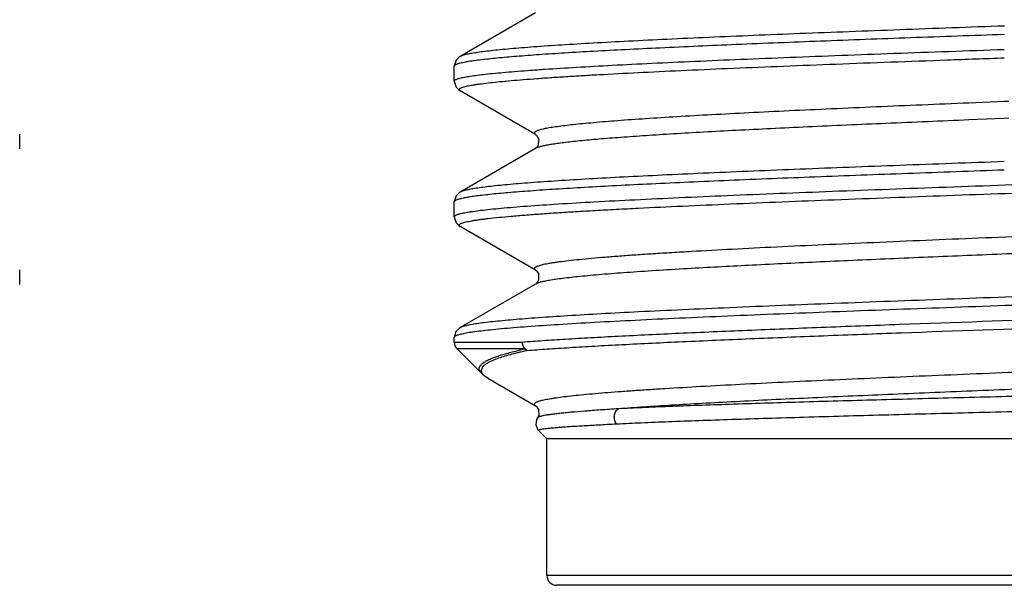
# Model space of a CAD drawing. Header units: inches. Extents: x 0 to 22, y 0 to 17.
# Tile 49 of 106: x 8.356 to 8.558, y 8.956 to 9.072. Entities that reach past the tile are written whole.
import ezdxf

# ---------------------------------------------------------------- set-up
doc = ezdxf.new("R2010")
doc.units = ezdxf.units.IN
doc.header["$LTSCALE"] = 1.21
doc.header["$MEASUREMENT"] = 0
doc.layers.get('0').update_dxf_attribs({"linetype": 'CONTINUOUS'})

msp = doc.modelspace()

# ---------------------------------------------------------------- linework, layer by layer
at = {"color": 7, "linetype": 'CONTINUOUS'}
for p, q in [((8.46199, 9.07369), (8.44654, 9.06476)), ((8.44654, 9.06476), (8.44654, 9.06475)), ((8.4453, 9.05971), (8.4453, 9.06275)), ((8.46199, 9.04877), (8.44654, 9.05771)), ((8.55799, 9.05552), (8.55074, 9.05522)), ((8.5589, 9.05555), (8.55799, 9.05552)), ((8.55799, 9.05205), (8.55074, 9.05175)), ((8.5589, 9.05209), (8.55799, 9.05205)), ((8.3563, 9.04583), (8.3563, 9.04886)), ((8.46199, 9.04592), (8.44654, 9.03699)), ((8.46219, 9.04602), (8.46199, 9.04592)), ((8.44654, 9.03699), (8.44654, 9.03698)), ((8.4453, 9.03194), (8.4453, 9.03498)), ((8.46199, 9.021), (8.44654, 9.02994)), ((8.3563, 9.01806), (8.3563, 9.02109)), ((8.46197, 9.02101), (8.46199, 9.021)), ((8.46199, 9.01815), (8.44654, 9.00922)), ((8.44654, 9.00922), (8.44654, 9.00921)), ((8.4453, 9.00628), (8.4453, 9.00721)), ((8.4453, 9.00628), (8.45927, 9.00628)), ((8.45979, 9.00487), (8.44589, 9.00487)), ((8.45088, 8.99987), (8.44589, 9.00487)), ((8.46019, 9.00455), (8.4598, 9.00487)), ((8.45085, 9.00037), (8.45118, 9.00123)), ((8.45222, 8.99888), (8.45196, 8.99904)), ((8.45222, 8.99888), (8.46199, 8.99323)), ((8.46197, 8.99324), (8.46199, 8.99323)), ((8.46239, 8.99078), (8.46238, 8.99077)), ((8.4643, 8.98645), (8.46261, 8.98815)), ((8.6763, 8.98645), (8.4643, 8.98645)), ((8.4643, 8.95845), (8.4643, 8.98645)), ((8.6763, 8.95845), (8.4643, 8.95845)), ((8.6743, 8.95645), (8.4663, 8.95645))]:
    msp.add_line(p, q, dxfattribs=at)
for points in [[(8.44654, 9.06475), (8.44631, 9.06461), (8.44569, 9.06399), (8.4453, 9.06275)], [(8.4453, 9.05971), (8.44569, 9.05847), (8.44631, 9.05785), (8.44654, 9.05771)], [(8.46199, 9.04877), (8.46214, 9.04866), (8.46267, 9.04777)], [(8.46228, 9.04617), (8.46203, 9.04595), (8.46198, 9.04592)], [(8.46267, 9.04777), (8.46247, 9.04645), (8.46228, 9.04617)], [(8.44654, 9.03698), (8.44631, 9.03684), (8.44569, 9.03622), (8.4453, 9.03498)], [(8.4453, 9.03194), (8.44569, 9.0307), (8.4463, 9.03009), (8.44654, 9.02994)], [(8.46197, 9.02101), (8.46208, 9.02094), (8.46256, 9.0203), (8.4626, 9.01895), (8.46208, 9.01822), (8.46198, 9.01815)], [(8.44654, 9.00921), (8.44632, 9.00908), (8.44566, 9.00841), (8.4453, 9.00721)], [(8.45088, 8.99987), (8.45123, 8.99956), (8.45224, 8.99886)], [(8.46197, 8.99324), (8.46207, 8.99317), (8.46255, 8.99255), (8.46262, 8.99122), (8.46239, 8.99078)], [(8.46238, 8.99077), (8.46217, 8.99038), (8.46203, 8.98929), (8.46246, 8.98832), (8.4626, 8.98815)]]:
    msp.add_lwpolyline(points, dxfattribs=at)
for centre, end in [((8.4473, 9.00628), 225), ((8.4663, 8.95845), 270)]:
    msp.add_arc(centre, 0.002, 180, end, dxfattribs=at)
for points, knots in [([(8.558, 9.07099), (8.55085, 9.07073), (8.54025, 9.07035), (8.52631, 9.06982), (8.51631, 9.06944), (8.50673, 9.06905), (8.49764, 9.06866), (8.48911, 9.06828), (8.48122, 9.06789), (8.47402, 9.0675), (8.46756, 9.06712), (8.46267, 9.06679), (8.45917, 9.06652), (8.45686, 9.06632), (8.45477, 9.06613), (8.45291, 9.06594), (8.45128, 9.06574), (8.44987, 9.06555), (8.4487, 9.06536), (8.44787, 9.06519), (8.44733, 9.06506), (8.44701, 9.06496), (8.44675, 9.06486), (8.4466, 9.06479), (8.44654, 9.06476)], [0, 0, 0, 0, 0.191996, 0.284861, 0.37467, 0.460726, 0.54236, 0.61894, 0.689873, 0.754613, 0.81266, 0.86357, 0.886225, 0.906955, 0.925721, 0.94249, 0.95723, 0.969919, 0.980538, 0.989079, 0.992572, 0.995551, 0.998022, 1, 1, 1, 1]), ([(8.558, 9.06926), (8.55159, 9.06903), (8.53903, 9.06858), (8.52072, 9.0679), (8.50362, 9.06722), (8.49032, 9.06663), (8.4806, 9.06616), (8.4741, 9.06582), (8.46819, 9.06547), (8.4629, 9.06513), (8.45827, 9.06479), (8.45484, 9.06449), (8.45244, 9.06425), (8.45091, 9.06408), (8.44956, 9.06391), (8.44872, 9.06379), (8.44834, 9.06373)], [0, 0, 0, 0, 0.175175, 0.343363, 0.500456, 0.642614, 0.706993, 0.766374, 0.820395, 0.868732, 0.911091, 0.947221, 0.962883, 0.976912, 0.989289, 1, 1, 1, 1]), ([(8.4453, 9.05971), (8.4453, 9.05973), (8.44531, 9.05976), (8.44534, 9.05982), (8.44538, 9.05987), (8.44547, 9.05994), (8.44562, 9.06003), (8.44585, 9.06013), (8.44615, 9.06023), (8.44651, 9.06033), (8.44694, 9.06043), (8.44743, 9.06053), (8.44799, 9.06063), (8.44887, 9.06077), (8.45012, 9.06095), (8.45181, 9.06115), (8.45375, 9.06135), (8.45594, 9.06155), (8.45838, 9.06175), (8.46104, 9.06196), (8.46506, 9.06224), (8.47062, 9.06258), (8.47793, 9.06298), (8.48601, 9.06339), (8.4948, 9.06379), (8.50424, 9.0642), (8.51423, 9.0646), (8.52469, 9.065), (8.53554, 9.06541), (8.54669, 9.06581), (8.5542, 9.06608), (8.55799, 9.06622)], [0, 0, 0, 0, 0.000455, 0.000955, 0.001534, 0.002215, 0.00393, 0.006163, 0.008938, 0.012268, 0.016159, 0.020614, 0.025632, 0.031214, 0.044065, 0.059147, 0.076435, 0.095895, 0.117488, 0.141172, 0.166898, 0.224261, 0.289097, 0.360864, 0.438945, 0.522676, 0.611349, 0.704216, 0.800492, 0.899365, 1, 1, 1, 1]), ([(8.44654, 9.05771), (8.44649, 9.05774), (8.44641, 9.05778), (8.44634, 9.05786), (8.44631, 9.05791), (8.4463, 9.05797), (8.44631, 9.05803), (8.44634, 9.05808), (8.44638, 9.05813), (8.44644, 9.05819), (8.44655, 9.05826), (8.44674, 9.05835), (8.44702, 9.05846), (8.44738, 9.05856), (8.4478, 9.05867), (8.44829, 9.05877), (8.44885, 9.05888), (8.44948, 9.05898), (8.45018, 9.05909), (8.45125, 9.05923), (8.45276, 9.05941), (8.45477, 9.05962), (8.45704, 9.05983), (8.45958, 9.06004), (8.46237, 9.06025), (8.46541, 9.06047), (8.46869, 9.06068), (8.4722, 9.06089), (8.47732, 9.06118), (8.48425, 9.06154), (8.49313, 9.06196), (8.50273, 9.06238), (8.51294, 9.0628), (8.52368, 9.06322), (8.53484, 9.06364), (8.54633, 9.06406), (8.55408, 9.06434), (8.55799, 9.06448)], [0, 0, 0, 0, 0.001607, 0.002234, 0.00277, 0.00325, 0.003724, 0.004243, 0.004845, 0.005556, 0.006392, 0.008473, 0.011131, 0.014384, 0.018241, 0.022707, 0.027783, 0.033468, 0.039762, 0.046662, 0.062269, 0.080261, 0.100601, 0.123243, 0.14814, 0.175236, 0.20447, 0.235778, 0.269087, 0.341402, 0.420748, 0.506391, 0.597546, 0.693377, 0.793009, 0.89553, 1, 1, 1, 1]), ([(8.44834, 9.06373), (8.4481, 9.06369), (8.44766, 9.06361), (8.44704, 9.06349), (8.44652, 9.06337), (8.44615, 9.06327), (8.44589, 9.06318), (8.44574, 9.06312), (8.44561, 9.06306), (8.4455, 9.063), (8.44541, 9.06294), (8.44535, 9.06288), (8.44531, 9.06281), (8.4453, 9.06277), (8.4453, 9.06275)], [0, 0, 0, 0, 0.219947, 0.41181, 0.575626, 0.711536, 0.769136, 0.819931, 0.864059, 0.901734, 0.933304, 0.959367, 0.980989, 1, 1, 1, 1]), ([(8.55074, 9.05522), (8.54752, 9.05509), (8.54117, 9.05482), (8.53179, 9.05442), (8.52273, 9.05402), (8.51406, 9.05362), (8.50586, 9.05322), (8.4982, 9.05282), (8.49114, 9.05242), (8.48474, 9.05202), (8.47905, 9.05162), (8.47477, 9.05127), (8.47174, 9.05099), (8.46978, 9.05079), (8.46802, 9.05059), (8.46647, 9.05039), (8.46514, 9.0502), (8.46403, 9.05), (8.46324, 9.04982), (8.46273, 9.04968), (8.46242, 9.04958), (8.46217, 9.04948), (8.46197, 9.04938), (8.46185, 9.0493), (8.46178, 9.04922), (8.46174, 9.04917), (8.46172, 9.04912), (8.46172, 9.04907), (8.46173, 9.04902), (8.46175, 9.04897), (8.46179, 9.04891), (8.46187, 9.04884), (8.46194, 9.0488), (8.46199, 9.04877)], [0, 0, 0, 0, 0.107454, 0.212206, 0.313388, 0.410157, 0.501714, 0.587296, 0.666201, 0.737768, 0.801416, 0.856615, 0.880907, 0.902928, 0.922631, 0.939981, 0.954953, 0.967522, 0.977674, 0.981849, 0.985428, 0.988421, 0.990846, 0.992737, 0.993506, 0.994177, 0.994776, 0.995339, 0.99591, 0.996528, 0.997227, 0.99803, 1, 1, 1, 1]), ([(8.55074, 9.05175), (8.54508, 9.05152), (8.53407, 9.05106), (8.52057, 9.05046), (8.51034, 9.04997), (8.50324, 9.04962), (8.49657, 9.04926), (8.49038, 9.0489), (8.48472, 9.04855), (8.47962, 9.04819), (8.47512, 9.04784), (8.47175, 9.04753), (8.46938, 9.04729), (8.46785, 9.04711), (8.46648, 9.04693), (8.46528, 9.04675), (8.46426, 9.04658), (8.46341, 9.0464), (8.46281, 9.04625), (8.46243, 9.04612), (8.46226, 9.04606), (8.46219, 9.04602)], [0, 0, 0, 0, 0.191381, 0.371983, 0.45675, 0.537082, 0.612448, 0.682364, 0.746364, 0.804043, 0.855017, 0.898969, 0.918222, 0.935617, 0.951131, 0.964745, 0.976442, 0.986211, 0.994054, 0.997261, 1, 1, 1, 1]), ([(8.55799, 9.04322), (8.55085, 9.04296), (8.54025, 9.04258), (8.52631, 9.04205), (8.51631, 9.04167), (8.50672, 9.04128), (8.49763, 9.04089), (8.48911, 9.0405), (8.48121, 9.04012), (8.47401, 9.03973), (8.46755, 9.03935), (8.46266, 9.03902), (8.45916, 9.03875), (8.45685, 9.03855), (8.45477, 9.03836), (8.45291, 9.03817), (8.45127, 9.03797), (8.44987, 9.03778), (8.4487, 9.03759), (8.44787, 9.03742), (8.44733, 9.03729), (8.44701, 9.03719), (8.44675, 9.03709), (8.4466, 9.03702), (8.44654, 9.03699)], [0, 0, 0, 0, 0.191989, 0.284851, 0.374661, 0.460724, 0.542373, 0.618972, 0.689924, 0.754674, 0.812725, 0.86363, 0.88628, 0.907004, 0.925763, 0.942523, 0.957257, 0.969938, 0.98055, 0.989086, 0.992576, 0.995553, 0.998023, 1, 1, 1, 1]), ([(8.55799, 9.04149), (8.55139, 9.04125), (8.53846, 9.04079), (8.51964, 9.04009), (8.5047, 9.03949), (8.49352, 9.039), (8.48585, 9.03865), (8.47873, 9.03829), (8.4722, 9.03794), (8.46631, 9.03759), (8.4611, 9.03723), (8.4566, 9.03688), (8.45331, 9.03658), (8.45105, 9.03633), (8.44965, 9.03615), (8.44844, 9.03598), (8.4477, 9.03585), (8.44736, 9.03578)], [0, 0, 0, 0, 0.178916, 0.350338, 0.509827, 0.583788, 0.65324, 0.717732, 0.77684, 0.830183, 0.87742, 0.918248, 0.952415, 0.966934, 0.979714, 0.99074, 1, 1, 1, 1]), ([(8.48231, 9.03543), (8.48534, 9.03558), (8.49163, 9.03588), (8.5051, 9.03647), (8.52333, 9.03719), (8.54636, 9.03804), (8.56222, 9.0386), (8.5703, 9.03888)], [0, 0, 0, 0, 0.10312, 0.214765, 0.459335, 0.724431, 1, 1, 1, 1]), ([(8.44736, 9.03578), (8.4472, 9.03575), (8.4469, 9.03569), (8.44648, 9.03559), (8.44613, 9.03549), (8.44584, 9.03539), (8.44561, 9.03529), (8.44546, 9.03521), (8.44538, 9.03513), (8.44534, 9.03508), (8.44531, 9.03503), (8.4453, 9.035), (8.4453, 9.03498)], [0, 0, 0, 0, 0.215759, 0.404254, 0.565636, 0.700194, 0.80851, 0.891833, 0.924978, 0.953234, 0.97769, 1, 1, 1, 1]), ([(8.48306, 9.0337), (8.48606, 9.03385), (8.49231, 9.03415), (8.50568, 9.03474), (8.52376, 9.03546), (8.54661, 9.03631), (8.56235, 9.03687), (8.57037, 9.03715)], [0, 0, 0, 0, 0.103145, 0.214809, 0.459394, 0.724475, 1, 1, 1, 1]), ([(8.4453, 9.03194), (8.4453, 9.03196), (8.44531, 9.032), (8.44534, 9.03205), (8.44539, 9.03211), (8.44546, 9.03216), (8.44555, 9.03222), (8.4457, 9.03229), (8.44593, 9.03239), (8.44628, 9.0325), (8.4467, 9.0326), (8.44719, 9.03271), (8.44776, 9.03282), (8.4484, 9.03293), (8.4494, 9.03308), (8.45084, 9.03327), (8.45279, 9.03348), (8.45502, 9.0337), (8.45753, 9.03392), (8.46142, 9.03422), (8.46694, 9.03459), (8.4743, 9.03502), (8.47954, 9.03529), (8.48231, 9.03543)], [0, 0, 0, 0, 0.001483, 0.003132, 0.00507, 0.007375, 0.010094, 0.013255, 0.020961, 0.030576, 0.042135, 0.055654, 0.071142, 0.088598, 0.108018, 0.152716, 0.205159, 0.26523, 0.332795, 0.407694, 0.578769, 0.776837, 1, 1, 1, 1]), ([(8.44654, 9.02994), (8.44651, 9.02995), (8.44645, 9.02999), (8.44638, 9.03005), (8.44633, 9.03011), (8.44631, 9.03017), (8.4463, 9.03023), (8.44632, 9.03029), (8.44637, 9.03035), (8.44643, 9.03041), (8.44652, 9.03047), (8.44668, 9.03055), (8.44693, 9.03066), (8.4473, 9.03077), (8.44775, 9.03089), (8.4483, 9.031), (8.44892, 9.03112), (8.44964, 9.03124), (8.45044, 9.03135), (8.45132, 9.03147), (8.45267, 9.03163), (8.45456, 9.03183), (8.45708, 9.03207), (8.45991, 9.0323), (8.46306, 9.03253), (8.46651, 9.03277), (8.47025, 9.033), (8.47428, 9.03324), (8.47858, 9.03347), (8.48154, 9.03362), (8.48306, 9.0337)], [0, 0, 0, 0, 0.002875, 0.00528, 0.007278, 0.008977, 0.010549, 0.012203, 0.014125, 0.016434, 0.019202, 0.022468, 0.030585, 0.040893, 0.053435, 0.068232, 0.085292, 0.104614, 0.126189, 0.150008, 0.17606, 0.234796, 0.302244, 0.378224, 0.46253, 0.554926, 0.655154, 0.762951, 0.878028, 1, 1, 1, 1]), ([(8.65308, 9.03208), (8.65052, 9.03192), (8.64515, 9.0316), (8.63672, 9.03115), (8.62759, 9.0307), (8.6143, 9.03008), (8.5967, 9.02933), (8.57493, 9.02844), (8.55296, 9.02755), (8.53496, 9.02679), (8.52115, 9.02618), (8.51151, 9.02573), (8.50248, 9.02527), (8.49668, 9.02496), (8.49391, 9.0248)], [0, 0, 0, 0, 0.048166, 0.101314, 0.158889, 0.220278, 0.351882, 0.490577, 0.630515, 0.765795, 0.829887, 0.890707, 0.947629, 1, 1, 1, 1]), ([(8.67863, 9.03203), (8.67867, 9.03201), (8.67874, 9.03196), (8.67883, 9.03188), (8.67888, 9.0318), (8.67889, 9.03174), (8.67889, 9.03168), (8.67885, 9.03161), (8.67878, 9.03152), (8.67867, 9.03144), (8.67851, 9.03136), (8.67833, 9.03128), (8.6781, 9.03119), (8.67783, 9.03111), (8.67741, 9.03099), (8.67677, 9.03085), (8.6759, 9.03068), (8.67488, 9.03052), (8.6737, 9.03035), (8.67238, 9.03019), (8.67091, 9.03002), (8.6693, 9.02985), (8.66687, 9.02962), (8.6635, 9.02934), (8.65905, 9.02901), (8.65409, 9.02868), (8.64866, 9.02834), (8.64277, 9.02801), (8.63648, 9.02768), (8.6298, 9.02735), (8.62279, 9.02701), (8.61547, 9.02668), (8.6079, 9.02635), (8.59741, 9.0259), (8.58399, 9.02534), (8.56772, 9.02468), (8.55151, 9.02402), (8.53574, 9.02336), (8.52075, 9.0227), (8.50689, 9.02204), (8.49807, 9.02157), (8.49391, 9.02134)], [0, 0, 0, 0, 0.000799, 0.001437, 0.001949, 0.002178, 0.002403, 0.002884, 0.003475, 0.004218, 0.005136, 0.00624, 0.007536, 0.009028, 0.010719, 0.014698, 0.019481, 0.025064, 0.031443, 0.038609, 0.046555, 0.055272, 0.064748, 0.085918, 0.109952, 0.136714, 0.166052, 0.197801, 0.231779, 0.267795, 0.305641, 0.345103, 0.385957, 0.427966, 0.514494, 0.602715, 0.690615, 0.776193, 0.85749, 0.932671, 1, 1, 1, 1]), ([(8.49391, 9.0248), (8.49257, 9.02472), (8.48996, 9.02457), (8.48617, 9.02433), (8.48261, 9.0241), (8.47932, 9.02386), (8.47628, 9.02363), (8.47351, 9.02339), (8.47103, 9.02315), (8.46882, 9.02292), (8.46717, 9.02272), (8.466, 9.02255), (8.46523, 9.02244), (8.46453, 9.02232), (8.46391, 9.0222), (8.46337, 9.02208), (8.46291, 9.02196), (8.46252, 9.02185), (8.46221, 9.02173), (8.462, 9.02163), (8.46187, 9.02154), (8.46181, 9.02149), (8.46176, 9.02143), (8.46173, 9.02137), (8.46172, 9.0213), (8.46173, 9.02124), (8.46176, 9.02118), (8.46184, 9.02109), (8.46191, 9.02104), (8.46197, 9.02101)], [0, 0, 0, 0, 0.122269, 0.237642, 0.345725, 0.446137, 0.538591, 0.622855, 0.698696, 0.765915, 0.824343, 0.850211, 0.873824, 0.89517, 0.914243, 0.931043, 0.945575, 0.957852, 0.967902, 0.975792, 0.978973, 0.981686, 0.98399, 0.985978, 0.987795, 0.989623, 0.991645, 0.993997, 1, 1, 1, 1]), ([(8.49391, 9.02134), (8.4917, 9.02121), (8.48751, 9.02096), (8.48157, 9.02057), (8.47706, 9.02023), (8.47382, 9.01995), (8.47169, 9.01975), (8.46975, 9.01956), (8.46802, 9.01936), (8.46649, 9.01916), (8.46517, 9.01897), (8.46407, 9.01877), (8.46328, 9.0186), (8.46277, 9.01846), (8.46246, 9.01836), (8.4622, 9.01826), (8.46205, 9.01819), (8.46199, 9.01815)], [0, 0, 0, 0, 0.206472, 0.392245, 0.555582, 0.628444, 0.695246, 0.755862, 0.810185, 0.858114, 0.899555, 0.93445, 0.962785, 0.974499, 0.984588, 0.993074, 1, 1, 1, 1]), ([(8.57024, 9.01588), (8.56223, 9.0156), (8.54652, 9.01504), (8.5237, 9.01419), (8.50565, 9.01347), (8.4923, 9.01288), (8.48606, 9.01259), (8.48306, 9.01244)], [0, 0, 0, 0, 0.275528, 0.540604, 0.785174, 0.89684, 1, 1, 1, 1]), ([(8.5703, 9.01415), (8.56223, 9.01387), (8.54639, 9.01331), (8.52338, 9.01246), (8.50518, 9.01174), (8.49172, 9.01115), (8.48542, 9.01086), (8.4824, 9.0107)], [0, 0, 0, 0, 0.275485, 0.540547, 0.785132, 0.896816, 1, 1, 1, 1]), ([(8.48306, 9.01244), (8.48051, 9.01231), (8.47567, 9.01206), (8.46882, 9.01166), (8.46363, 9.01131), (8.45992, 9.01104), (8.45747, 9.01084), (8.45525, 9.01064), (8.45328, 9.01044), (8.45154, 9.01024), (8.45005, 9.01004), (8.44897, 9.00987), (8.44823, 9.00972), (8.44777, 9.00963), (8.44737, 9.00953), (8.44703, 9.00943), (8.44676, 9.00933), (8.44661, 9.00925), (8.44654, 9.00922)], [0, 0, 0, 0, 0.208685, 0.395982, 0.560365, 0.633534, 0.700483, 0.76108, 0.815206, 0.862755, 0.903645, 0.93781, 0.952362, 0.965224, 0.976401, 0.985902, 0.993754, 1, 1, 1, 1]), ([(8.4824, 9.0107), (8.47962, 9.01057), (8.47438, 9.01029), (8.467, 9.00986), (8.46147, 9.00949), (8.45757, 9.00919), (8.45505, 9.00897), (8.45281, 9.00875), (8.45086, 9.00854), (8.44942, 9.00835), (8.44841, 9.0082), (8.44777, 9.00809), (8.4472, 9.00798), (8.4467, 9.00787), (8.44628, 9.00777), (8.44594, 9.00766), (8.4457, 9.00756), (8.44555, 9.00749), (8.44546, 9.00743), (8.44539, 9.00738), (8.44534, 9.00732), (8.44531, 9.00727), (8.4453, 9.00723), (8.4453, 9.00721)], [0, 0, 0, 0, 0.223065, 0.421086, 0.59216, 0.667065, 0.734636, 0.794719, 0.847172, 0.891888, 0.911315, 0.92878, 0.944278, 0.95781, 0.96938, 0.979005, 0.986722, 0.989889, 0.992614, 0.994925, 0.996867, 0.998518, 1, 1, 1, 1]), ([(8.45927, 9.00628), (8.46067, 9.00639), (8.46362, 9.0066), (8.46829, 9.0069), (8.47344, 9.0072), (8.48119, 9.00761), (8.49186, 9.00813), (8.50572, 9.00872), (8.52078, 9.00932), (8.54244, 9.01013), (8.55905, 9.01072), (8.5703, 9.01111)], [0, 0, 0, 0, 0.037712, 0.079904, 0.126378, 0.176922, 0.289261, 0.414838, 0.551319, 0.69616, 1, 1, 1, 1]), ([(8.46019, 9.00455), (8.46157, 9.00466), (8.46451, 9.00487), (8.46914, 9.00517), (8.47425, 9.00547), (8.48194, 9.00588), (8.49254, 9.00639), (8.50629, 9.00699), (8.52123, 9.00759), (8.54273, 9.0084), (8.55921, 9.00898), (8.57037, 9.00938)], [0, 0, 0, 0, 0.037735, 0.079948, 0.126438, 0.176996, 0.289354, 0.414937, 0.551411, 0.696234, 1, 1, 1, 1]), ([(8.45982, 9.00487), (8.45973, 9.00496), (8.45958, 9.00516), (8.45941, 9.00551), (8.4593, 9.00589), (8.45928, 9.00615), (8.45927, 9.00628)], [0, 0, 0, 0, 0.244629, 0.493779, 0.746254, 1, 1, 1, 1]), ([(8.67862, 9.00711), (8.67855, 9.00707), (8.67838, 9.00699), (8.6781, 9.00688), (8.67775, 9.00678), (8.67733, 9.00667), (8.67685, 9.00656), (8.67609, 9.00641), (8.67497, 9.00622), (8.67344, 9.00601), (8.67167, 9.0058), (8.66965, 9.00558), (8.66739, 9.00537), (8.6649, 9.00515), (8.66113, 9.00485), (8.65588, 9.00448), (8.64898, 9.00405), (8.64132, 9.00362), (8.63297, 9.00319), (8.62403, 9.00276), (8.61457, 9.00233), (8.60468, 9.0019), (8.59446, 9.00147), (8.58401, 9.00104), (8.57343, 9.00061), (8.56282, 9.00018), (8.55228, 8.99974), (8.54191, 8.99931), (8.53182, 8.99888), (8.5221, 8.99845), (8.51284, 8.99802), (8.50413, 8.99759), (8.49606, 8.99716), (8.48977, 8.99679), (8.48511, 8.99649), (8.48192, 8.99628), (8.47894, 8.99606), (8.47618, 8.99585), (8.47365, 8.99563), (8.47135, 8.99542), (8.46928, 8.9952), (8.46746, 8.99499), (8.4661, 8.9948), (8.46514, 8.99465), (8.46451, 8.99454), (8.46394, 8.99443), (8.46344, 8.99433), (8.463, 8.99422), (8.46263, 8.99411), (8.46232, 8.99401), (8.46207, 8.9939), (8.46191, 8.99381), (8.46182, 8.99373), (8.46176, 8.99366), (8.46172, 8.99358), (8.46172, 8.99351), (8.46174, 8.99345), (8.46177, 8.99339), (8.46185, 8.99332), (8.46192, 8.99327), (8.46197, 8.99324)], [0, 0, 0, 0, 0.001124, 0.002521, 0.004201, 0.006165, 0.008416, 0.010955, 0.016892, 0.023972, 0.032181, 0.041501, 0.051912, 0.063392, 0.075912, 0.103953, 0.135772, 0.171066, 0.209496, 0.250695, 0.294268, 0.339798, 0.386847, 0.434964, 0.483686, 0.532547, 0.581077, 0.628811, 0.675289, 0.720068, 0.762714, 0.802823, 0.840006, 0.873911, 0.889531, 0.904213, 0.917921, 0.930623, 0.94229, 0.952894, 0.96241, 0.970818, 0.978101, 0.981316, 0.984244, 0.986884, 0.989237, 0.991303, 0.993083, 0.994581, 0.995802, 0.996758, 0.997144, 0.997476, 0.998019, 0.998267, 0.998528, 0.99882, 0.999157, 1, 1, 1, 1]), ([(8.45088, 8.99987), (8.45078, 8.99997), (8.45062, 9.00017), (8.45048, 9.00045), (8.45043, 9.00067), (8.45042, 9.00083), (8.45045, 9.00099), (8.45051, 9.00121), (8.45068, 9.00148), (8.45099, 9.0018), (8.45139, 9.00211), (8.45191, 9.00242), (8.45253, 9.00273), (8.45326, 9.00304), (8.4541, 9.00334), (8.45504, 9.00365), (8.45608, 9.00396), (8.45767, 9.00438), (8.45892, 9.00468), (8.45979, 9.00487)], [0, 0, 0, 0, 0.035501, 0.065744, 0.079675, 0.093291, 0.107008, 0.121233, 0.152528, 0.189451, 0.233317, 0.284879, 0.344567, 0.412622, 0.489175, 0.574284, 0.667961, 0.770175, 1, 1, 1, 1]), ([(8.45118, 9.00123), (8.45124, 9.00131), (8.45139, 9.00146), (8.45164, 9.00167), (8.45195, 9.00187), (8.45244, 9.00217), (8.45319, 9.00252), (8.45423, 9.00293), (8.45546, 9.00334), (8.45687, 9.00375), (8.45847, 9.00416), (8.4596, 9.00442), (8.46019, 9.00455)], [0, 0, 0, 0, 0.030262, 0.064217, 0.102158, 0.144291, 0.241617, 0.356888, 0.490372, 0.642119, 0.812056, 1, 1, 1, 1]), ([(8.67863, 9.00427), (8.67867, 9.00424), (8.67875, 9.00419), (8.67884, 9.00409), (8.67889, 9.00401), (8.67889, 9.00395), (8.67888, 9.00388), (8.67883, 9.0038), (8.67872, 9.00371), (8.67857, 9.00362), (8.67838, 9.00353), (8.67815, 9.00344), (8.67786, 9.00335), (8.67753, 9.00326), (8.67701, 9.00313), (8.67623, 9.00297), (8.67517, 9.00279), (8.67393, 9.00261), (8.67251, 9.00243), (8.67092, 9.00225), (8.66915, 9.00207), (8.66722, 9.00189), (8.66432, 9.00164), (8.6603, 9.00133), (8.65502, 9.00096), (8.64917, 9.0006), (8.64278, 9.00024), (8.63589, 8.99988), (8.62856, 8.99952), (8.62084, 8.99915), (8.61277, 8.99879), (8.60441, 8.99843), (8.59582, 8.99806), (8.58407, 8.99758), (8.56925, 8.99697), (8.55444, 8.99637), (8.54273, 8.99588), (8.53152, 8.9954), (8.51826, 8.99482), (8.50559, 8.9942), (8.49626, 8.9937), (8.49, 8.99334), (8.48428, 8.99298), (8.48065, 8.99272), (8.47894, 8.9926)], [0, 0, 0, 0, 0.000802, 0.001428, 0.001925, 0.002152, 0.002383, 0.002905, 0.003572, 0.004422, 0.005472, 0.006732, 0.008208, 0.009902, 0.011815, 0.016306, 0.021678, 0.027926, 0.035045, 0.043024, 0.051852, 0.061512, 0.071989, 0.095329, 0.121714, 0.15097, 0.182896, 0.217279, 0.253885, 0.292466, 0.33276, 0.374494, 0.417385, 0.46114, 0.550054, 0.638824, 0.6824, 0.725042, 0.80637, 0.880604, 0.91442, 0.945734, 0.974332, 1, 1, 1, 1]), ([(8.45196, 8.99904), (8.4518, 8.99914), (8.45151, 8.99934), (8.45117, 8.99967), (8.45097, 8.99997), (8.45088, 9.0002), (8.45086, 9.00031), (8.45085, 9.00037)], [0, 0, 0, 0, 0.318127, 0.583955, 0.806148, 0.905475, 1, 1, 1, 1]), ([(8.68575, 8.99964), (8.68568, 8.99962), (8.68554, 8.99958), (8.68519, 8.99951), (8.68465, 8.99941), (8.68388, 8.99931), (8.68294, 8.9992), (8.68184, 8.9991), (8.68005, 8.99895), (8.67742, 8.99876), (8.6738, 8.99855), (8.66957, 8.99834), (8.66476, 8.99813), (8.6594, 8.99791), (8.65351, 8.9977), (8.64714, 8.99748), (8.64031, 8.99726), (8.63043, 8.99697), (8.61727, 8.9966), (8.60075, 8.99617), (8.58355, 8.99573), (8.56609, 8.99529), (8.54881, 8.99485), (8.53214, 8.99441), (8.51652, 8.99397), (8.50433, 8.99359), (8.4954, 8.99328), (8.48943, 8.99306), (8.484, 8.99284), (8.48056, 8.99268), (8.47894, 8.9926)], [0, 0, 0, 0, 0.000994, 0.002183, 0.005154, 0.008916, 0.01347, 0.01881, 0.024931, 0.039485, 0.057057, 0.077552, 0.100856, 0.126837, 0.155347, 0.186222, 0.219281, 0.254328, 0.329537, 0.410037, 0.493867, 0.57896, 0.663197, 0.744452, 0.820645, 0.889799, 0.921166, 0.950115, 0.976458, 1, 1, 1, 1]), ([(8.6865, 8.99665), (8.68648, 8.99663), (8.68642, 8.99659), (8.6863, 8.99654), (8.68613, 8.99648), (8.68592, 8.99643), (8.68567, 8.99638), (8.68525, 8.9963), (8.68461, 8.9962), (8.68371, 8.9961), (8.68264, 8.99599), (8.68141, 8.99588), (8.68, 8.99577), (8.67842, 8.99566), (8.67668, 8.99555), (8.67478, 8.99544), (8.67192, 8.99529), (8.66797, 8.9951), (8.66279, 8.99488), (8.65704, 8.99466), (8.65075, 8.99444), (8.64397, 8.99422), (8.63674, 8.994), (8.6291, 8.99378), (8.61824, 8.99347), (8.60403, 8.9931), (8.58647, 8.99265), (8.56856, 8.99221), (8.55077, 8.99176), (8.53358, 8.99131), (8.51743, 8.99086), (8.50484, 8.99047), (8.49561, 8.99016), (8.48944, 8.98993), (8.48384, 8.9897), (8.4803, 8.98953), (8.47863, 8.98945)], [0, 0, 0, 0, 0.000451, 0.001086, 0.001918, 0.002953, 0.004192, 0.005638, 0.009149, 0.013488, 0.01865, 0.024631, 0.031423, 0.039017, 0.047403, 0.056568, 0.066501, 0.088609, 0.113597, 0.141316, 0.171601, 0.204266, 0.239111, 0.275919, 0.314459, 0.395748, 0.48091, 0.567754, 0.65402, 0.737434, 0.815765, 0.88689, 0.919136, 0.948872, 0.975895, 1, 1, 1, 1]), ([(8.47894, 8.9926), (8.47771, 8.99252), (8.47542, 8.99237), (8.47219, 8.99213), (8.46977, 8.99193), (8.46807, 8.99177), (8.46696, 8.99166), (8.46598, 8.99154), (8.46511, 8.99143), (8.46436, 8.99132), (8.46373, 8.99122), (8.46322, 8.99111), (8.46287, 8.99102), (8.46265, 8.99094), (8.46254, 8.99089), (8.46245, 8.99084), (8.4624, 8.9908), (8.46239, 8.99078)], [0, 0, 0, 0, 0.219821, 0.413955, 0.581407, 0.654899, 0.721457, 0.781014, 0.833516, 0.878913, 0.91717, 0.948288, 0.972307, 0.981692, 0.989373, 0.995423, 1, 1, 1, 1]), ([(8.47863, 8.98945), (8.47843, 8.98967), (8.47822, 8.99008), (8.4781, 8.99067), (8.4781, 8.99112), (8.47819, 8.99157), (8.47841, 8.9921), (8.47871, 8.99244), (8.47894, 8.9926)], [0, 0, 0, 0, 0.249536, 0.379004, 0.508751, 0.637138, 0.762761, 1, 1, 1, 1]), ([(8.47863, 8.98945), (8.47736, 8.98939), (8.47553, 8.98929), (8.47317, 8.98917), (8.47158, 8.98908), (8.47012, 8.98899), (8.46878, 8.9889), (8.46757, 8.98882), (8.46649, 8.98873), (8.46554, 8.98865), (8.46483, 8.98859), (8.46433, 8.98853), (8.464, 8.9885), (8.46371, 8.98846), (8.46346, 8.98842), (8.46323, 8.98839), (8.46304, 8.98835), (8.46289, 8.98832), (8.46276, 8.98828), (8.46268, 8.98825), (8.46264, 8.98823), (8.46261, 8.98821), (8.46259, 8.98819), (8.4626, 8.98816), (8.4626, 8.98815), (8.46261, 8.98815)], [0, 0, 0, 0, 0.234413, 0.340588, 0.439184, 0.530067, 0.613128, 0.68826, 0.755363, 0.814356, 0.865167, 0.887482, 0.907727, 0.9259, 0.941998, 0.95602, 0.967967, 0.977845, 0.98567, 0.991481, 0.993661, 0.99539, 0.997747, 0.998769, 1, 1, 1, 1])]:
    msp.add_open_spline(points, degree=3, knots=knots, dxfattribs=at)

doc.saveas('drawing.dxf')
